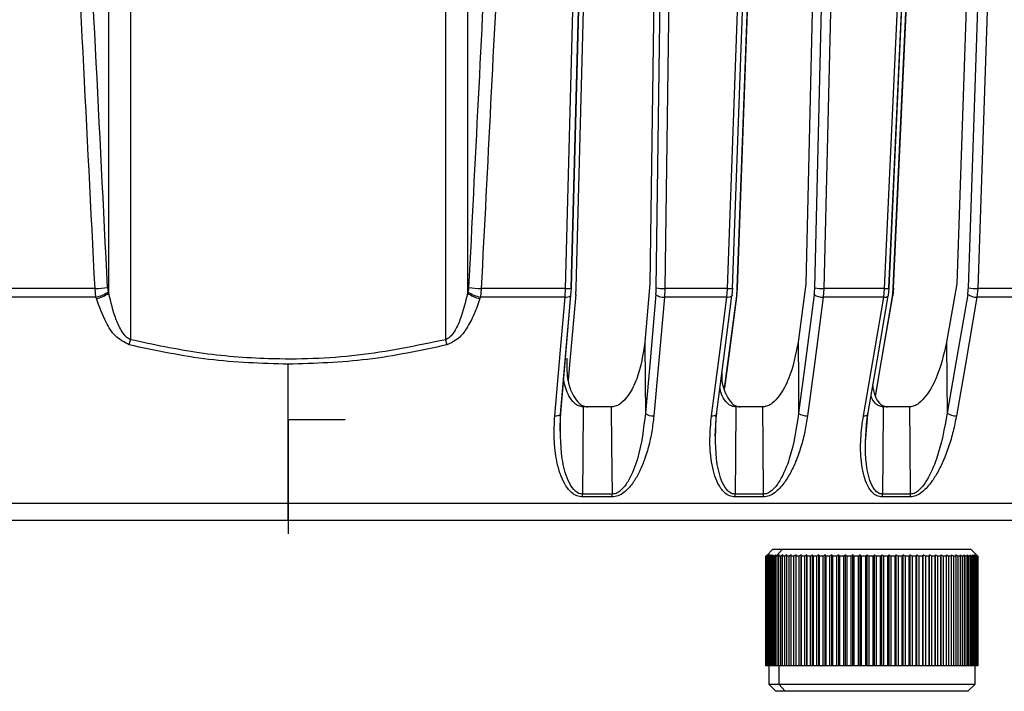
# Model space of a CAD drawing. Header units: millimetres. Extents: x -266 to 166, y -697 to -168.
# Tile 16 of 23: x -104 to -35, y -538 to -491. Entities that reach past the tile are written whole.
import ezdxf

# ---------------------------------------------------------------- set-up
doc = ezdxf.new("R2010")
doc.units = ezdxf.units.MM
doc.header["$PDSIZE"] = -1

msp = doc.modelspace()

# ---------------------------------------------------------------- linework, layer by layer
at = {"color": 7, "linetype": 'Continuous', "lineweight": 25}
for p, q in [((-98.07, -510.055), (-98.07, -453.068)), ((-96.538, -453.043), (-96.538, -513.33)), ((-74.404, -453.043), (-74.404, -513.33)), ((-72.872, -453.068), (-72.872, -510.055)), ((-64.223, -458.447), (-65.579, -509.689)), ((-65.236, -509.689), (-63.865, -458.447)), ((-59.348, -458.447), (-60.052, -509.406)), ((-59.611, -509.689), (-58.902, -458.447)), ((-40.948, -458.447), (-43.281, -509.689)), ((-42.958, -509.689), (-40.611, -458.447)), ((-36.786, -458.447), (-38.502, -509.406)), ((-37.681, -509.689), (-35.954, -458.447)), ((-47.938, -460.447), (-49.107, -509.406)), ((-99.037, -509.734), (-105.3, -509.734)), ((-98.975, -510.336), (-99.037, -509.734)), ((-71.905, -509.734), (-71.967, -510.336)), ((-65.987, -509.734), (-71.905, -509.734)), ((-66.018, -510.336), (-65.987, -509.734)), ((-65.6, -510.193), (-65.573, -509.701)), ((-65.581, -509.734), (-65.579, -509.689)), ((-65.258, -510.193), (-65.23, -509.702)), ((-60.052, -509.406), (-60.415, -513.497)), ((-59.009, -509.734), (-59.04, -510.336)), ((-54.6, -509.734), (-59.009, -509.734)), ((-54.647, -510.336), (-54.6, -509.734)), ((-54.275, -510.204), (-54.234, -509.704)), ((-53.94, -510.205), (-53.899, -509.704)), ((-49.107, -509.406), (-49.645, -513.498)), ((-47.836, -509.734), (-47.883, -510.336)), ((-43.564, -509.734), (-47.836, -509.734)), ((-43.626, -510.336), (-43.564, -509.734)), ((-43.3, -510.218), (-43.246, -509.707)), ((-42.976, -510.218), (-42.922, -509.707)), ((-38.502, -509.406), (-39.21, -513.497)), ((-37.016, -509.734), (-37.078, -510.336)), ((-32.926, -509.734), (-37.016, -509.734)), ((-98.975, -510.336), (-105.268, -510.336)), ((-98.101, -509.957), (-98.07, -510.055)), ((-72.841, -509.957), (-72.872, -510.055)), ((-66.018, -510.336), (-71.967, -510.336)), ((-54.647, -510.336), (-59.04, -510.336)), ((-43.626, -510.336), (-47.883, -510.336)), ((-43.3, -510.218), (-43.312, -510.248)), ((-42.988, -510.248), (-42.976, -510.218)), ((-33.002, -510.336), (-37.078, -510.336)), ((-96.629, -513.696), (-96.538, -513.33)), ((-74.404, -513.33), (-74.313, -513.696)), ((-85.471, -526.047), (-85.471, -515.052)), ((-62.744, -518.047), (-64.733, -518.047)), ((-52.116, -518.047), (-54.02, -518.047)), ((-41.797, -518.047), (-43.663, -518.047)), ((-66.364, -519.752), (-66.34, -518.571)), ((-55.459, -520.077), (-55.369, -518.582)), ((-44.914, -520.509), (-44.737, -518.59)), ((-52.066, -524.18), (-54.071, -524.18)), ((23.053, -524.849), (-193.995, -524.849)), ((-62.702, -524.38), (-64.792, -524.38)), ((-52.079, -524.38), (-54.083, -524.38)), ((-41.766, -524.38), (-43.728, -524.38)), ((-51.409, -528.047), (-51.873, -528.512)), ((-51.409, -528.047), (-37.509, -528.047)), ((-50.733, -528.047), (-51.185, -528.547)), ((-49.424, -536.247), (-49.424, -528.442)), ((-49.034, -536.247), (-49.034, -528.442)), ((-48.622, -536.247), (-48.622, -528.442)), ((-48.19, -536.247), (-48.19, -528.442)), ((-47.74, -536.247), (-47.74, -528.442)), ((-47.273, -536.247), (-47.273, -528.442)), ((-46.793, -536.247), (-46.793, -528.442)), ((-46.302, -536.247), (-46.302, -528.442)), ((-45.801, -536.247), (-45.801, -528.442)), ((-45.294, -536.247), (-45.294, -528.442)), ((-44.783, -536.247), (-44.783, -528.442)), ((-44.271, -536.247), (-44.271, -528.442)), ((-43.759, -536.247), (-43.759, -528.442)), ((-43.251, -536.247), (-43.251, -528.442)), ((-42.748, -536.247), (-42.748, -528.442)), ((-42.254, -536.247), (-42.254, -528.442)), ((-41.771, -536.247), (-41.771, -528.442)), ((-41.301, -536.247), (-41.301, -528.442)), ((-40.846, -536.247), (-40.846, -528.442)), ((-40.408, -536.247), (-40.408, -528.442)), ((-39.991, -536.247), (-39.991, -528.442)), ((-39.595, -536.247), (-39.595, -528.442)), ((-37.045, -528.512), (-37.509, -528.047)), ((-51.909, -528.547), (-51.873, -528.512)), ((-51.901, -528.547), (-51.909, -528.547)), ((-51.909, -528.547), (-51.909, -536.247)), ((-51.901, -536.247), (-51.901, -528.547)), ((-51.858, -528.547), (-51.888, -528.547)), ((-51.888, -528.547), (-51.888, -536.247)), ((-51.858, -536.247), (-51.858, -528.547)), ((-51.78, -528.547), (-51.831, -528.547)), ((-51.831, -528.547), (-51.831, -536.247)), ((-51.78, -536.247), (-51.78, -528.547)), ((-51.666, -528.547), (-51.739, -528.547)), ((-51.739, -528.547), (-51.739, -536.247)), ((-51.666, -536.247), (-51.666, -528.547)), ((-51.517, -528.547), (-51.61, -528.547)), ((-51.61, -528.547), (-51.61, -536.247)), ((-51.517, -536.247), (-51.517, -528.547)), ((-51.334, -528.547), (-51.447, -528.547)), ((-51.447, -528.547), (-51.447, -536.247)), ((-51.334, -536.247), (-51.334, -528.547)), ((-51.117, -528.547), (-51.25, -528.547)), ((-51.25, -528.547), (-51.25, -536.247)), ((-51.117, -536.247), (-51.117, -528.547)), ((-50.867, -528.547), (-51.02, -528.547)), ((-51.02, -528.547), (-51.02, -536.247)), ((-50.867, -536.247), (-50.867, -528.547)), ((-50.586, -528.547), (-50.758, -528.547)), ((-50.758, -528.547), (-50.758, -536.247)), ((-50.586, -536.247), (-50.586, -528.547)), ((-50.276, -528.547), (-50.465, -528.547)), ((-50.465, -528.547), (-50.465, -536.247)), ((-50.276, -536.247), (-50.276, -528.547)), ((-49.937, -528.547), (-50.143, -528.547)), ((-50.143, -528.547), (-50.143, -536.247)), ((-49.937, -536.247), (-49.937, -528.547)), ((-49.572, -528.547), (-49.793, -528.547)), ((-49.793, -528.547), (-49.793, -536.247)), ((-49.572, -536.247), (-49.572, -528.547)), ((-49.181, -528.547), (-49.418, -528.547)), ((-49.418, -528.547), (-49.418, -536.247)), ((-49.181, -536.247), (-49.181, -528.547)), ((-48.768, -528.547), (-49.018, -528.547)), ((-49.018, -528.547), (-49.018, -536.247)), ((-48.768, -536.247), (-48.768, -528.547)), ((-48.333, -528.547), (-48.596, -528.547)), ((-48.596, -528.547), (-48.596, -536.247)), ((-48.333, -536.247), (-48.333, -528.547)), ((-47.88, -528.547), (-48.153, -528.547)), ((-48.153, -528.547), (-48.153, -536.247)), ((-47.88, -536.247), (-47.88, -528.547)), ((-47.41, -528.547), (-47.693, -528.547)), ((-47.693, -528.547), (-47.693, -536.247)), ((-47.41, -536.247), (-47.41, -528.547)), ((-46.926, -528.547), (-47.217, -528.547)), ((-47.217, -528.547), (-47.217, -536.247)), ((-46.926, -536.247), (-46.926, -528.547)), ((-46.429, -528.547), (-46.728, -528.547)), ((-46.728, -528.547), (-46.728, -536.247)), ((-46.429, -536.247), (-46.429, -528.547)), ((-45.923, -528.547), (-46.227, -528.547)), ((-46.227, -528.547), (-46.227, -536.247)), ((-45.923, -536.247), (-45.923, -528.547)), ((-45.41, -528.547), (-45.718, -528.547)), ((-45.718, -528.547), (-45.718, -536.247)), ((-45.41, -536.247), (-45.41, -528.547)), ((-44.892, -528.547), (-45.203, -528.547)), ((-45.203, -528.547), (-45.203, -536.247)), ((-44.892, -536.247), (-44.892, -528.547)), ((-44.373, -528.547), (-44.684, -528.547)), ((-44.684, -528.547), (-44.684, -536.247)), ((-44.373, -536.247), (-44.373, -528.547)), ((-43.853, -528.547), (-44.164, -528.547)), ((-44.164, -528.547), (-44.164, -536.247)), ((-43.853, -536.247), (-43.853, -528.547)), ((-43.337, -528.547), (-43.645, -528.547)), ((-43.645, -528.547), (-43.645, -536.247)), ((-43.337, -536.247), (-43.337, -528.547)), ((-42.826, -528.547), (-43.131, -528.547)), ((-43.131, -528.547), (-43.131, -536.247)), ((-42.826, -536.247), (-42.826, -528.547)), ((-42.323, -528.547), (-42.622, -528.547)), ((-42.622, -528.547), (-42.622, -536.247)), ((-42.323, -536.247), (-42.323, -528.547)), ((-41.83, -528.547), (-42.123, -528.547)), ((-42.123, -528.547), (-42.123, -536.247)), ((-41.83, -536.247), (-41.83, -528.547)), ((-41.35, -528.547), (-41.635, -528.547)), ((-41.635, -528.547), (-41.635, -536.247)), ((-41.35, -536.247), (-41.35, -528.547)), ((-40.885, -528.547), (-41.161, -528.547)), ((-41.161, -528.547), (-41.161, -536.247)), ((-40.885, -536.247), (-40.885, -528.547)), ((-40.438, -528.547), (-40.703, -528.547)), ((-40.703, -528.547), (-40.703, -536.247)), ((-40.438, -536.247), (-40.438, -528.547)), ((-40.01, -528.547), (-40.264, -528.547)), ((-40.264, -528.547), (-40.264, -536.247)), ((-40.01, -536.247), (-40.01, -528.547)), ((-39.604, -528.547), (-39.844, -528.547)), ((-39.844, -528.547), (-39.844, -536.247)), ((-39.604, -536.247), (-39.604, -528.547)), ((-39.222, -528.547), (-39.448, -528.547)), ((-39.448, -528.547), (-39.448, -536.247)), ((-39.222, -536.247), (-39.222, -528.547)), ((-38.865, -528.547), (-39.075, -528.547)), ((-39.075, -528.547), (-39.075, -536.247)), ((-38.865, -536.247), (-38.865, -528.547)), ((-38.535, -528.547), (-38.729, -528.547)), ((-38.729, -528.547), (-38.729, -536.247)), ((-38.535, -536.247), (-38.535, -528.547)), ((-38.235, -528.547), (-38.411, -528.547)), ((-38.411, -528.547), (-38.411, -536.247)), ((-38.235, -536.247), (-38.235, -528.547)), ((-37.964, -528.547), (-38.122, -528.547)), ((-38.122, -528.547), (-38.122, -536.247)), ((-37.964, -536.247), (-37.964, -528.547)), ((-37.725, -528.547), (-37.864, -528.547)), ((-37.864, -528.547), (-37.864, -536.247)), ((-37.725, -536.247), (-37.725, -528.547)), ((-37.519, -528.547), (-37.639, -528.547)), ((-37.639, -528.547), (-37.639, -536.247)), ((-37.519, -536.247), (-37.519, -528.547)), ((-37.347, -528.547), (-37.446, -528.547)), ((-37.446, -528.547), (-37.446, -536.247)), ((-37.347, -536.247), (-37.347, -528.547)), ((-37.21, -528.547), (-37.288, -528.547)), ((-37.288, -528.547), (-37.288, -536.247)), ((-37.21, -536.247), (-37.21, -528.547)), ((-37.107, -528.547), (-37.164, -528.547)), ((-37.164, -528.547), (-37.164, -536.247)), ((-37.107, -536.247), (-37.107, -528.547)), ((-37.041, -528.547), (-37.076, -528.547)), ((-37.076, -528.547), (-37.076, -536.247)), ((-37.041, -536.247), (-37.041, -528.547)), ((-37.011, -528.547), (-37.025, -528.547)), ((-37.025, -528.547), (-37.025, -536.247)), ((-37.011, -536.247), (-37.011, -528.547)), ((-37.009, -528.547), (-37.009, -536.247)), ((-37.009, -536.247), (-51.909, -536.247)), ((-51.709, -536.247), (-51.709, -537.547)), ((-51.004, -536.247), (-51.004, -537.547)), ((-37.209, -537.547), (-37.209, -536.247)), ((-51.709, -537.547), (-51.209, -538.047)), ((-51.709, -537.547), (-37.209, -537.547)), ((-37.709, -538.047), (-51.209, -538.047)), ((-50.553, -538.047), (-51.004, -537.547)), ((-37.709, -538.047), (-37.209, -537.547))]:
    msp.add_line(p, q, dxfattribs=at)
at = {"color": 7, "linetype": 'Continuous'}
for q in [(-81.458, -518.947), (-85.471, -526.974)]:
    msp.add_line((-85.471, -518.947), q, dxfattribs=at)
at = {"color": 7, "linetype": 'Continuous', "lineweight": 25, "flags": 128}
for points in [[(-65.987, -509.734), (-65.233, -481.292), (-64.628, -458.447)], [(-65.591, -509.71), (-64.93, -484.719), (-64.235, -458.448)], [(-58.302, -458.447), (-58.701, -487.447), (-59.009, -509.734)], [(-43.564, -509.734), (-42.268, -481.292), (-41.227, -458.447)], [(-43.254, -509.715), (-42.116, -484.723), (-40.92, -458.448)], [(-42.93, -509.703), (-41.785, -484.723), (-40.582, -458.448)], [(-35.29, -458.447), (-36.266, -487.447), (-37.016, -509.734)], [(-54.6, -509.734), (-53.611, -482.418), (-52.817, -460.495)], [(-54.247, -509.712), (-53.379, -485.718), (-52.466, -460.471)], [(-53.918, -509.689), (-52.913, -482.114), (-52.123, -460.447)], [(-53.911, -509.696), (-53.037, -485.718), (-52.116, -460.472)], [(-48.472, -509.689), (-47.814, -482.114), (-47.296, -460.447)], [(-46.662, -460.495), (-47.325, -488.326), (-47.836, -509.734)], [(-65.579, -509.689), (-65.571, -509.698), (-65.573, -509.702)], [(-65.23, -509.702), (-65.228, -509.698), (-65.236, -509.689)], [(-53.899, -509.704), (-53.901, -509.698), (-53.918, -509.689)], [(-42.922, -509.707), (-42.93, -509.698), (-42.958, -509.689)], [(-98.944, -510.434), (-98.961, -510.379), (-98.975, -510.336)], [(-71.967, -510.336), (-71.985, -510.391), (-71.998, -510.434)], [(-66.738, -518.678), (-66.338, -514.04), (-66.018, -510.336)], [(-66.34, -518.571), (-66.014, -514.797), (-65.62, -510.229)], [(-66.323, -518.482), (-65.92, -513.81), (-65.609, -510.205)], [(-65.261, -510.14), (-65.67, -514.811), (-65.791, -516.192)], [(-65.258, -510.194), (-65.255, -510.179), (-65.261, -510.14)], [(-59.633, -510.14), (-60.047, -514.811), (-60.372, -518.482)], [(-59.04, -510.336), (-59.457, -515.041), (-59.779, -518.678)], [(-55.726, -518.679), (-55.126, -514.04), (-54.647, -510.336)], [(-55.369, -518.582), (-54.881, -514.807), (-54.291, -510.239)], [(-53.955, -510.14), (-54.565, -514.812), (-54.815, -516.726)], [(-54.806, -516.754), (-54.552, -514.807), (-53.956, -510.239)], [(-54.275, -510.205), (-54.279, -510.216), (-54.291, -510.239)], [(-53.956, -510.239), (-53.943, -510.216), (-53.94, -510.205)], [(-53.94, -510.205), (-53.94, -510.179), (-53.955, -510.14)], [(-48.506, -510.14), (-49.121, -514.812), (-49.604, -518.483)], [(-47.883, -510.336), (-48.501, -515.041), (-48.98, -518.679)], [(-45.052, -518.678), (-44.259, -514.04), (-43.626, -510.336)], [(-44.737, -518.59), (-44.092, -514.816), (-43.312, -510.248)], [(-43.006, -510.14), (-43.81, -514.811), (-44.236, -517.286)], [(-44.207, -517.331), (-43.774, -514.816), (-42.988, -510.248)], [(-37.726, -510.14), (-38.535, -514.811), (-39.17, -518.482)], [(-37.078, -510.336), (-37.892, -515.041), (-38.521, -518.678)], [(-60.415, -513.497), (-60.391, -516.289), (-60.372, -518.482)], [(-49.645, -513.498), (-49.622, -516.29), (-49.604, -518.483)], [(-39.21, -513.497), (-39.187, -516.289), (-39.17, -518.482)], [(-64.733, -518.047), (-64.762, -521.482), (-64.784, -524.18)], [(-62.693, -524.18), (-62.722, -520.746), (-62.744, -518.047)], [(-54.02, -518.047), (-54.048, -521.482), (-54.071, -524.18)], [(-52.066, -524.18), (-52.094, -520.746), (-52.116, -518.047)], [(-43.663, -518.047), (-43.69, -521.482), (-43.712, -524.18)], [(-41.749, -524.18), (-41.776, -520.746), (-41.797, -518.047)], [(-66.738, -518.678), (-66.643, -518.675), (-66.555, -518.665), (-66.477, -518.647), (-66.412, -518.623), (-66.362, -518.593), (-66.33, -518.558), (-66.317, -518.521), (-66.323, -518.482)], [(-55.726, -518.679), (-55.634, -518.676), (-55.551, -518.665), (-55.479, -518.648), (-55.421, -518.623), (-55.38, -518.594), (-55.357, -518.559), (-55.353, -518.522), (-55.368, -518.483)], [(-45.052, -518.678), (-44.964, -518.675), (-44.887, -518.665), (-44.821, -518.647), (-44.772, -518.623), (-44.739, -518.593), (-44.728, -518.569)]]:
    msp.add_lwpolyline(points, dxfattribs=at)
at = {"color": 7, "linetype": 'Continuous', "lineweight": 25}
for centre, radius, start, end in [((-99.284, -501.857), 7.881, 271.79729, 278.24788), ((-71.658, -501.857), 7.881, 261.75212, 268.20271), ((-65.887, -508.36), 1.378, 265.87131, 283.18674), ((-59.128, -507.313), 2.424, 258.50872, 272.81352), ((-54.503, -508.679), 1.06, 264.75933, 284.69614), ((-47.942, -506.754), 2.982, 259.75373, 272.03843), ((-43.479, -508.626), 1.111, 265.60627, 281.67906), ((-37.106, -506.187), 3.548, 260.68189, 271.45739), ((-99.436, -508.073), 2.309, 281.51869, 305.31279), ((-99.405, -508.171), 2.309, 281.52426, 305.31694), ((-71.537, -508.171), 2.309, 234.68306, 258.47574), ((-71.506, -508.073), 2.309, 234.68721, 258.48131), ((-65.95, -509.794), 0.546, 262.85003, 307.13719), ((-65.684, -510.171), 0.0859, 317.48462, 21.48056), ((-59.126, -509.602), 0.739, 226.70541, 276.70119), ((-54.579, -509.885), 0.456, 261.38862, 309.14492), ((-47.953, -509.468), 0.87, 230.48793, 274.61155), ((-43.559, -509.969), 0.373, 259.6528, 311.54547), ((-43.071, -510.209), 0.0947, 354.3236, 46.88527), ((-37.128, -509.333), 1.004, 233.46631, 272.87621), ((-59.866, -517.944), 0.739, 226.71189, 276.7186), ((-49.05, -517.811), 0.871, 230.49181, 274.62873), ((-38.572, -517.675), 1.004, 233.46816, 272.8933), ((-67.225, -524.183), 2.441, 355.36731, 0.07631), ((-64.911, -524.183), 2.218, 354.90025, 0.08331), ((-55.685, -524.183), 1.614, 352.97889, 0.10975), ((-53.585, -524.183), 1.519, 352.53329, 0.11526), ((-44.932, -524.183), 1.22, 350.6821, 0.13507), ((-42.916, -524.183), 1.167, 350.24864, 0.13891)]:
    msp.add_arc(centre, radius, start, end, dxfattribs=at)
for points, knots in [([(-99.037, -509.734), (-99.6, -498.651), (-100.62, -478.597), (-101.631, -458.542), (-102.083, -449.57)], [0, 0, 0, 0, 0.552661, 1, 1, 1, 1]), ([(-98.153, -509.657), (-98.721, -498.426), (-99.734, -478.372), (-100.739, -458.317), (-101.181, -449.493)], [0, 0, 0, 0, 0.56, 1, 1, 1, 1]), ([(-69.761, -449.493), (-70.324, -460.724), (-71.329, -480.779), (-72.343, -500.833), (-72.789, -509.657)], [0, 0, 0, 0, 0.56, 1, 1, 1, 1]), ([(-68.859, -449.57), (-69.432, -460.948), (-70.444, -481.004), (-71.464, -501.058), (-71.905, -509.734)], [0, 0, 0, 0, 0.567339, 1, 1, 1, 1]), ([(-98.153, -509.657), (-98.148, -509.715), (-98.139, -509.819), (-98.113, -509.915), (-98.101, -509.957)], [0, 0, 0, 0, 0.556145, 1, 1, 1, 1]), ([(-72.789, -509.657), (-72.794, -509.715), (-72.803, -509.819), (-72.829, -509.915), (-72.841, -509.957)], [0, 0, 0, 0, 0.559533, 1, 1, 1, 1]), ([(-65.261, -510.14), (-65.255, -510.058), (-65.243, -509.912), (-65.238, -509.757), (-65.236, -509.689)], [0, 0, 0, 0, 0.5596385, 1, 1, 1, 1]), ([(-59.633, -510.14), (-59.627, -510.058), (-59.615, -509.912), (-59.612, -509.757), (-59.611, -509.689)], [0, 0, 0, 0, 0.559639, 1, 1, 1, 1]), ([(-53.955, -510.14), (-53.946, -510.058), (-53.929, -509.912), (-53.921, -509.757), (-53.918, -509.689)], [0, 0, 0, 0, 0.5596384, 1, 1, 1, 1]), ([(-48.506, -510.14), (-48.497, -510.058), (-48.48, -509.912), (-48.475, -509.757), (-48.472, -509.689)], [0, 0, 0, 0, 0.5596384, 1, 1, 1, 1]), ([(-43.006, -510.14), (-42.993, -510.058), (-42.971, -509.912), (-42.962, -509.757), (-42.958, -509.689)], [0, 0, 0, 0, 0.559639, 1, 1, 1, 1]), ([(-37.726, -510.14), (-37.713, -510.058), (-37.691, -509.912), (-37.684, -509.757), (-37.681, -509.689)], [0, 0, 0, 0, 0.559639, 1, 1, 1, 1]), ([(-96.629, -513.696), (-96.98, -513.504), (-97.686, -513.12), (-98.407, -511.906), (-98.739, -510.995), (-98.944, -510.434)], [0, 0, 0, 0, 0.2753864, 0.5533462, 1, 1, 1, 1]), ([(-96.538, -513.33), (-96.59, -513.307), (-96.7, -513.256), (-96.915, -513.074), (-97.241, -512.643), (-97.707, -511.616), (-97.924, -510.685), (-98.07, -510.055)], [0, 0, 0, 0, 0.04424, 0.094998, 0.221512, 0.473249, 1, 1, 1, 1]), ([(-72.872, -510.055), (-73.019, -510.687), (-73.236, -511.619), (-73.703, -512.646), (-74.028, -513.075), (-74.243, -513.256), (-74.353, -513.307), (-74.404, -513.33)], [0, 0, 0, 0, 0.528591, 0.779164, 0.905258, 0.955871, 1, 1, 1, 1]), ([(-71.998, -510.434), (-72.126, -510.813), (-72.372, -511.537), (-72.879, -512.479), (-73.462, -513.29), (-74.032, -513.562), (-74.313, -513.696)], [0, 0, 0, 0, 0.29667, 0.566736, 0.786151, 1, 1, 1, 1]), ([(-85.471, -515.052), (-87.336, -514.993), (-91.096, -514.876), (-94.775, -514.091), (-96.629, -513.696)], [0, 0, 0, 0, 0.4961333, 1, 1, 1, 1]), ([(-74.404, -513.33), (-76.461, -513.754), (-80.562, -514.6), (-86.393, -514.778), (-91.738, -514.36), (-94.935, -513.674), (-96.538, -513.33)], [0, 0, 0, 0, 0.281604, 0.561434, 0.779971, 1, 1, 1, 1]), ([(-74.313, -513.696), (-76.167, -514.091), (-79.846, -514.876), (-83.606, -514.993), (-85.471, -515.052)], [0, 0, 0, 0, 0.503867, 1, 1, 1, 1]), ([(-60.415, -513.497), (-60.544, -514.364), (-60.739, -515.668), (-61.433, -517.112), (-61.981, -517.746), (-62.348, -517.968), (-62.578, -518.038), (-62.689, -518.044), (-62.744, -518.047)], [0, 0, 0, 0, 0.497301, 0.747796, 0.873525, 0.940465, 0.970628, 1, 1, 1, 1]), ([(-49.645, -513.498), (-49.81, -514.365), (-50.058, -515.668), (-50.799, -517.113), (-51.36, -517.746), (-51.726, -517.968), (-51.954, -518.038), (-52.062, -518.044), (-52.116, -518.047)], [0, 0, 0, 0, 0.497302, 0.747797, 0.873526, 0.940464, 0.970627, 1, 1, 1, 1]), ([(-39.21, -513.497), (-39.409, -514.364), (-39.708, -515.668), (-40.487, -517.112), (-41.056, -517.746), (-41.419, -517.968), (-41.641, -518.038), (-41.746, -518.044), (-41.797, -518.047)], [0, 0, 0, 0, 0.4973011, 0.7477963, 0.8735255, 0.9404648, 0.9706276, 1, 1, 1, 1]), ([(-65.898, -514.626), (-65.905, -515.111), (-65.917, -516.033), (-65.558, -517.112), (-65.122, -517.746), (-64.792, -517.968), (-64.573, -518.038), (-64.463, -518.044), (-64.408, -518.047)], [0, 0, 0, 0, 0.356931, 0.677373, 0.83821, 0.923841, 0.962426, 1, 1, 1, 1]), ([(-55.005, -515.651), (-55.009, -515.791), (-55.026, -516.365), (-54.778, -517.111), (-54.387, -517.746), (-54.075, -517.968), (-53.864, -518.038), (-53.757, -518.044), (-53.704, -518.047)], [0, 0, 0, 0, 0.138448, 0.56776, 0.783242, 0.897964, 0.949659, 1, 1, 1, 1]), ([(-64.733, -518.047), (-64.787, -518.044), (-64.897, -518.038), (-65.116, -517.968), (-65.444, -517.747), (-65.872, -517.149), (-66.026, -516.559), (-66.125, -516.178)], [0, 0, 0, 0, 0.060993, 0.123606, 0.262457, 0.523398, 1, 1, 1, 1]), ([(-44.426, -516.484), (-44.381, -516.757), (-44.303, -517.239), (-44, -517.745), (-43.712, -517.968), (-43.512, -518.038), (-43.409, -518.044), (-43.358, -518.047)], [0, 0, 0, 0, 0.3950482, 0.6966302, 0.857195, 0.9295454, 1, 1, 1, 1]), ([(-54.02, -518.047), (-54.073, -518.044), (-54.18, -518.038), (-54.391, -517.969), (-54.699, -517.747), (-54.998, -517.318), (-55.088, -516.924), (-55.131, -516.736)], [0, 0, 0, 0, 0.080262, 0.162656, 0.345367, 0.688741, 1, 1, 1, 1]), ([(-43.663, -518.047), (-43.714, -518.044), (-43.817, -518.038), (-44.016, -517.968), (-44.298, -517.759), (-44.434, -517.492), (-44.521, -517.322)], [0, 0, 0, 0, 0.12088, 0.244969, 0.52015, 1, 1, 1, 1]), ([(-64.792, -524.38), (-64.929, -524.364), (-65.222, -524.328), (-65.563, -524.084), (-65.845, -523.777), (-66.125, -523.335), (-66.392, -522.706), (-66.663, -521.667), (-66.822, -520.305), (-66.766, -519.221), (-66.738, -518.678)], [0, 0, 0, 0, 0.059107, 0.125877, 0.184691, 0.251745, 0.368123, 0.5023, 0.7509, 1, 1, 1, 1]), ([(-64.784, -524.18), (-64.843, -524.175), (-64.962, -524.166), (-65.183, -524.07), (-65.513, -523.783), (-65.944, -522.987), (-66.383, -521.181), (-66.347, -519.565), (-66.323, -518.482)], [0, 0, 0, 0, 0.027017, 0.054614, 0.112004, 0.233472, 0.486434, 1, 1, 1, 1]), ([(-59.779, -518.678), (-59.82, -519.043), (-59.902, -519.776), (-60.14, -520.859), (-60.453, -521.855), (-60.826, -522.715), (-61.2, -523.342), (-61.555, -523.781), (-61.886, -524.086), (-62.267, -524.328), (-62.563, -524.364), (-62.702, -524.38)], [0, 0, 0, 0, 0.1674598, 0.3363771, 0.4994637, 0.6333474, 0.7495151, 0.8161592, 0.874692, 0.9411253, 1, 1, 1, 1]), ([(-60.372, -518.482), (-60.5, -519.568), (-60.689, -521.186), (-61.377, -522.993), (-61.916, -523.787), (-62.282, -524.071), (-62.515, -524.166), (-62.634, -524.175), (-62.693, -524.18)], [0, 0, 0, 0, 0.515052, 0.767691, 0.888561, 0.945758, 0.973209, 1, 1, 1, 1]), ([(-54.083, -524.38), (-54.215, -524.364), (-54.498, -524.328), (-54.82, -524.086), (-55.08, -523.78), (-55.334, -523.339), (-55.568, -522.711), (-55.786, -521.67), (-55.881, -520.307), (-55.778, -519.222), (-55.726, -518.679)], [0, 0, 0, 0, 0.0589532, 0.1255132, 0.1841485, 0.2509866, 0.367434, 0.5017508, 0.7507855, 1, 1, 1, 1]), ([(-54.071, -524.18), (-54.128, -524.175), (-54.244, -524.166), (-54.456, -524.07), (-54.766, -523.785), (-55.159, -522.989), (-55.523, -521.183), (-55.43, -519.566), (-55.368, -518.483)], [0, 0, 0, 0, 0.027132, 0.054565, 0.111728, 0.232859, 0.48615, 1, 1, 1, 1]), ([(-48.98, -518.679), (-49.036, -519.043), (-49.148, -519.774), (-49.427, -520.852), (-49.774, -521.846), (-50.175, -522.705), (-50.566, -523.334), (-50.931, -523.776), (-51.269, -524.084), (-51.651, -524.328), (-51.942, -524.364), (-52.079, -524.38)], [0, 0, 0, 0, 0.167121, 0.335364, 0.497583, 0.631728, 0.748173, 0.815203, 0.874056, 0.940854, 1, 1, 1, 1]), ([(-49.604, -518.483), (-49.766, -519.564), (-50.008, -521.18), (-50.739, -522.985), (-51.292, -523.782), (-51.66, -524.07), (-51.891, -524.166), (-52.008, -524.175), (-52.066, -524.18)], [0, 0, 0, 0, 0.513067, 0.766261, 0.887846, 0.945306, 0.972941, 1, 1, 1, 1]), ([(-43.728, -524.38), (-43.855, -524.364), (-44.127, -524.328), (-44.426, -524.085), (-44.664, -523.778), (-44.888, -523.337), (-45.085, -522.709), (-45.248, -521.671), (-45.277, -520.308), (-45.127, -519.222), (-45.052, -518.678)], [0, 0, 0, 0, 0.059047, 0.125735, 0.184462, 0.251412, 0.367628, 0.501624, 0.750271, 1, 1, 1, 1]), ([(-43.712, -524.18), (-43.767, -524.175), (-43.878, -524.166), (-44.08, -524.07), (-44.369, -523.783), (-44.719, -522.987), (-45.004, -521.181), (-44.855, -519.565), (-44.755, -518.482)], [0, 0, 0, 0, 0.027028, 0.054631, 0.112021, 0.233459, 0.486379, 1, 1, 1, 1]), ([(-38.521, -518.678), (-38.592, -519.042), (-38.735, -519.774), (-39.053, -520.854), (-39.434, -521.849), (-39.859, -522.708), (-40.264, -523.335), (-40.634, -523.777), (-40.973, -524.084), (-41.352, -524.328), (-41.634, -524.364), (-41.766, -524.38)], [0, 0, 0, 0, 0.167221, 0.335728, 0.498319, 0.632114, 0.748277, 0.815271, 0.874092, 0.940871, 1, 1, 1, 1]), ([(-39.17, -518.482), (-39.366, -519.565), (-39.66, -521.181), (-40.43, -522.987), (-40.99, -523.783), (-41.355, -524.07), (-41.581, -524.166), (-41.693, -524.175), (-41.749, -524.18)], [0, 0, 0, 0, 0.513824, 0.766382, 0.887902, 0.945467, 0.973036, 1, 1, 1, 1]), ([(-62.693, -524.18), (-63.083, -524.18), (-63.779, -524.18), (-64.477, -524.18), (-64.784, -524.18)], [0, 0, 0, 0, 0.56, 1, 1, 1, 1]), ([(-41.749, -524.18), (-42.114, -524.18), (-42.767, -524.18), (-43.423, -524.18), (-43.712, -524.18)], [0, 0, 0, 0, 0.56, 1, 1, 1, 1]), ([(-85.471, -526.047), (-88.671, -526.047), (-95.178, -526.047), (-105.01, -526.047), (-114.957, -526.047), (-124.876, -526.047), (-134.607, -526.047), (-143.988, -526.047), (-152.853, -526.047), (-161.048, -526.047), (-168.436, -526.047), (-174.907, -526.047), (-180.38, -526.047), (-184.807, -526.047), (-188.185, -526.047), (-190.509, -526.047), (-191.91, -526.047), (-192.08, -526.047), (-192.163, -526.047)], [0, 0, 0, 0, 0.057284, 0.116497, 0.177468, 0.239987, 0.303803, 0.368625, 0.434137, 0.5, 0.565863, 0.631375, 0.696197, 0.760013, 0.822532, 0.883503, 0.942716, 1, 1, 1, 1]), ([(21.221, -526.047), (21.138, -526.047), (20.968, -526.047), (19.567, -526.047), (17.243, -526.047), (13.865, -526.047), (9.438, -526.047), (3.965, -526.047), (-2.506, -526.047), (-9.894, -526.047), (-18.089, -526.047), (-26.954, -526.047), (-36.335, -526.047), (-46.066, -526.047), (-55.985, -526.047), (-65.932, -526.047), (-75.764, -526.047), (-82.271, -526.047), (-85.471, -526.047)], [0, 0, 0, 0, 0.057284, 0.116497, 0.177468, 0.239987, 0.303803, 0.368625, 0.434137, 0.5, 0.565863, 0.631375, 0.696197, 0.760013, 0.822532, 0.883503, 0.942716, 1, 1, 1, 1]), ([(-51.79, -528.442), (-51.811, -528.462), (-51.848, -528.497), (-51.885, -528.532), (-51.901, -528.547)], [0, 0, 0, 0, 0.56, 1, 1, 1, 1]), ([(-51.888, -528.547), (-51.87, -528.528), (-51.837, -528.493), (-51.805, -528.458), (-51.79, -528.442)], [0, 0, 0, 0, 0.56, 1, 1, 1, 1]), ([(-51.741, -528.442), (-51.763, -528.462), (-51.802, -528.497), (-51.841, -528.532), (-51.858, -528.547)], [0, 0, 0, 0, 0.56, 1, 1, 1, 1]), ([(-51.831, -528.547), (-51.815, -528.528), (-51.785, -528.493), (-51.755, -528.458), (-51.741, -528.442)], [0, 0, 0, 0, 0.56, 1, 1, 1, 1]), ([(-51.657, -528.442), (-51.68, -528.462), (-51.721, -528.497), (-51.762, -528.532), (-51.78, -528.547)], [0, 0, 0, 0, 0.56, 1, 1, 1, 1]), ([(-51.739, -528.547), (-51.723, -528.528), (-51.696, -528.493), (-51.669, -528.458), (-51.657, -528.442)], [0, 0, 0, 0, 0.56, 1, 1, 1, 1]), ([(-51.538, -528.442), (-51.562, -528.462), (-51.605, -528.497), (-51.647, -528.532), (-51.666, -528.547)], [0, 0, 0, 0, 0.56, 1, 1, 1, 1]), ([(-51.61, -528.547), (-51.597, -528.528), (-51.573, -528.493), (-51.548, -528.458), (-51.538, -528.442)], [0, 0, 0, 0, 0.56, 1, 1, 1, 1]), ([(-51.384, -528.442), (-51.409, -528.462), (-51.453, -528.497), (-51.498, -528.532), (-51.517, -528.547)], [0, 0, 0, 0, 0.56, 1, 1, 1, 1]), ([(-51.447, -528.547), (-51.436, -528.528), (-51.414, -528.493), (-51.393, -528.458), (-51.384, -528.442)], [0, 0, 0, 0, 0.56, 1, 1, 1, 1]), ([(-51.196, -528.442), (-51.222, -528.462), (-51.268, -528.497), (-51.313, -528.532), (-51.334, -528.547)], [0, 0, 0, 0, 0.56, 1, 1, 1, 1]), ([(-51.25, -528.547), (-51.24, -528.528), (-51.222, -528.493), (-51.204, -528.458), (-51.196, -528.442)], [0, 0, 0, 0, 0.56, 1, 1, 1, 1]), ([(-50.976, -528.442), (-51.002, -528.462), (-51.049, -528.497), (-51.096, -528.532), (-51.117, -528.547)], [0, 0, 0, 0, 0.56, 1, 1, 1, 1]), ([(-51.02, -528.547), (-51.012, -528.528), (-50.997, -528.493), (-50.982, -528.458), (-50.976, -528.442)], [0, 0, 0, 0, 0.56, 1, 1, 1, 1]), ([(-50.723, -528.442), (-50.75, -528.462), (-50.798, -528.497), (-50.846, -528.532), (-50.867, -528.547)], [0, 0, 0, 0, 0.56, 1, 1, 1, 1]), ([(-50.758, -528.547), (-50.752, -528.528), (-50.74, -528.493), (-50.729, -528.458), (-50.723, -528.442)], [0, 0, 0, 0, 0.56, 1, 1, 1, 1]), ([(-50.441, -528.442), (-50.468, -528.462), (-50.517, -528.497), (-50.565, -528.532), (-50.586, -528.547)], [0, 0, 0, 0, 0.56, 1, 1, 1, 1]), ([(-50.465, -528.547), (-50.461, -528.528), (-50.453, -528.493), (-50.444, -528.458), (-50.441, -528.442)], [0, 0, 0, 0, 0.56, 1, 1, 1, 1]), ([(-50.129, -528.442), (-50.156, -528.462), (-50.206, -528.497), (-50.254, -528.532), (-50.276, -528.547)], [0, 0, 0, 0, 0.56, 1, 1, 1, 1]), ([(-50.143, -528.547), (-50.141, -528.528), (-50.136, -528.493), (-50.131, -528.458), (-50.129, -528.442)], [0, 0, 0, 0, 0.56, 1, 1, 1, 1]), ([(-49.789, -528.442), (-49.817, -528.462), (-49.866, -528.497), (-49.916, -528.532), (-49.937, -528.547)], [0, 0, 0, 0, 0.56, 1, 1, 1, 1]), ([(-49.793, -528.547), (-49.793, -528.528), (-49.791, -528.493), (-49.79, -528.458), (-49.789, -528.442)], [0, 0, 0, 0, 0.56, 1, 1, 1, 1]), ([(-49.424, -528.442), (-49.452, -528.462), (-49.501, -528.497), (-49.55, -528.532), (-49.572, -528.547)], [0, 0, 0, 0, 0.56, 1, 1, 1, 1]), ([(-49.418, -528.547), (-49.419, -528.528), (-49.421, -528.493), (-49.423, -528.458), (-49.424, -528.442)], [0, 0, 0, 0, 0.56, 1, 1, 1, 1]), ([(-49.034, -528.442), (-49.062, -528.462), (-49.111, -528.497), (-49.16, -528.532), (-49.181, -528.547)], [0, 0, 0, 0, 0.56, 1, 1, 1, 1]), ([(-49.018, -528.547), (-49.021, -528.528), (-49.026, -528.493), (-49.032, -528.458), (-49.034, -528.442)], [0, 0, 0, 0, 0.56, 1, 1, 1, 1]), ([(-48.622, -528.442), (-48.65, -528.462), (-48.698, -528.497), (-48.746, -528.532), (-48.768, -528.547)], [0, 0, 0, 0, 0.56, 1, 1, 1, 1]), ([(-48.596, -528.547), (-48.601, -528.528), (-48.61, -528.493), (-48.618, -528.458), (-48.622, -528.442)], [0, 0, 0, 0, 0.56, 1, 1, 1, 1]), ([(-48.19, -528.442), (-48.217, -528.462), (-48.265, -528.497), (-48.312, -528.532), (-48.333, -528.547)], [0, 0, 0, 0, 0.56, 1, 1, 1, 1]), ([(-48.153, -528.547), (-48.16, -528.528), (-48.172, -528.493), (-48.185, -528.458), (-48.19, -528.442)], [0, 0, 0, 0, 0.56, 1, 1, 1, 1]), ([(-47.74, -528.442), (-47.766, -528.462), (-47.813, -528.497), (-47.859, -528.532), (-47.88, -528.547)], [0, 0, 0, 0, 0.56, 1, 1, 1, 1]), ([(-47.693, -528.547), (-47.702, -528.528), (-47.717, -528.493), (-47.733, -528.458), (-47.74, -528.442)], [0, 0, 0, 0, 0.56, 1, 1, 1, 1]), ([(-47.273, -528.442), (-47.299, -528.462), (-47.345, -528.497), (-47.39, -528.532), (-47.41, -528.547)], [0, 0, 0, 0, 0.56, 1, 1, 1, 1]), ([(-47.217, -528.547), (-47.228, -528.528), (-47.246, -528.493), (-47.265, -528.458), (-47.273, -528.442)], [0, 0, 0, 0, 0.56, 1, 1, 1, 1]), ([(-46.793, -528.442), (-46.818, -528.462), (-46.862, -528.497), (-46.906, -528.532), (-46.926, -528.547)], [0, 0, 0, 0, 0.56, 1, 1, 1, 1]), ([(-46.728, -528.547), (-46.74, -528.528), (-46.762, -528.493), (-46.784, -528.458), (-46.793, -528.442)], [0, 0, 0, 0, 0.56, 1, 1, 1, 1]), ([(-46.302, -528.442), (-46.326, -528.462), (-46.368, -528.497), (-46.411, -528.532), (-46.429, -528.547)], [0, 0, 0, 0, 0.56, 1, 1, 1, 1]), ([(-46.227, -528.547), (-46.241, -528.528), (-46.266, -528.493), (-46.291, -528.458), (-46.302, -528.442)], [0, 0, 0, 0, 0.56, 1, 1, 1, 1]), ([(-45.801, -528.442), (-45.824, -528.462), (-45.865, -528.497), (-45.905, -528.532), (-45.923, -528.547)], [0, 0, 0, 0, 0.56, 1, 1, 1, 1]), ([(-45.718, -528.547), (-45.733, -528.528), (-45.761, -528.493), (-45.789, -528.458), (-45.801, -528.442)], [0, 0, 0, 0, 0.56, 1, 1, 1, 1]), ([(-45.294, -528.442), (-45.316, -528.462), (-45.355, -528.497), (-45.393, -528.532), (-45.41, -528.547)], [0, 0, 0, 0, 0.56, 1, 1, 1, 1]), ([(-45.203, -528.547), (-45.22, -528.528), (-45.25, -528.493), (-45.281, -528.458), (-45.294, -528.442)], [0, 0, 0, 0, 0.56, 1, 1, 1, 1]), ([(-44.783, -528.442), (-44.804, -528.462), (-44.84, -528.497), (-44.876, -528.532), (-44.892, -528.547)], [0, 0, 0, 0, 0.56, 1, 1, 1, 1]), ([(-44.684, -528.547), (-44.702, -528.528), (-44.735, -528.493), (-44.769, -528.458), (-44.783, -528.442)], [0, 0, 0, 0, 0.56, 1, 1, 1, 1]), ([(-44.271, -528.442), (-44.29, -528.462), (-44.324, -528.497), (-44.358, -528.532), (-44.373, -528.547)], [0, 0, 0, 0, 0.56, 1, 1, 1, 1]), ([(-44.164, -528.547), (-44.184, -528.528), (-44.219, -528.493), (-44.255, -528.458), (-44.271, -528.442)], [0, 0, 0, 0, 0.56, 1, 1, 1, 1]), ([(-43.759, -528.442), (-43.777, -528.462), (-43.808, -528.497), (-43.839, -528.532), (-43.853, -528.547)], [0, 0, 0, 0, 0.56, 1, 1, 1, 1]), ([(-43.645, -528.547), (-43.666, -528.528), (-43.704, -528.493), (-43.742, -528.458), (-43.759, -528.442)], [0, 0, 0, 0, 0.56, 1, 1, 1, 1]), ([(-43.251, -528.442), (-43.267, -528.462), (-43.295, -528.497), (-43.324, -528.532), (-43.337, -528.547)], [0, 0, 0, 0, 0.56, 1, 1, 1, 1]), ([(-43.131, -528.547), (-43.153, -528.528), (-43.193, -528.493), (-43.233, -528.458), (-43.251, -528.442)], [0, 0, 0, 0, 0.56, 1, 1, 1, 1]), ([(-42.748, -528.442), (-42.763, -528.462), (-42.789, -528.497), (-42.814, -528.532), (-42.826, -528.547)], [0, 0, 0, 0, 0.56, 1, 1, 1, 1]), ([(-42.622, -528.547), (-42.646, -528.528), (-42.688, -528.493), (-42.73, -528.458), (-42.748, -528.442)], [0, 0, 0, 0, 0.56, 1, 1, 1, 1]), ([(-42.254, -528.442), (-42.267, -528.462), (-42.29, -528.497), (-42.313, -528.532), (-42.323, -528.547)], [0, 0, 0, 0, 0.56, 1, 1, 1, 1]), ([(-42.123, -528.547), (-42.148, -528.528), (-42.191, -528.493), (-42.235, -528.458), (-42.254, -528.442)], [0, 0, 0, 0, 0.56, 1, 1, 1, 1]), ([(-41.771, -528.442), (-41.782, -528.462), (-41.802, -528.497), (-41.821, -528.532), (-41.83, -528.547)], [0, 0, 0, 0, 0.56, 1, 1, 1, 1]), ([(-41.635, -528.547), (-41.661, -528.528), (-41.706, -528.493), (-41.751, -528.458), (-41.771, -528.442)], [0, 0, 0, 0, 0.56, 1, 1, 1, 1]), ([(-41.301, -528.442), (-41.31, -528.462), (-41.326, -528.497), (-41.343, -528.532), (-41.35, -528.547)], [0, 0, 0, 0, 0.56, 1, 1, 1, 1]), ([(-41.161, -528.547), (-41.187, -528.528), (-41.234, -528.493), (-41.28, -528.458), (-41.301, -528.442)], [0, 0, 0, 0, 0.56, 1, 1, 1, 1]), ([(-40.846, -528.442), (-40.853, -528.462), (-40.866, -528.497), (-40.879, -528.532), (-40.885, -528.547)], [0, 0, 0, 0, 0.56, 1, 1, 1, 1]), ([(-40.703, -528.547), (-40.73, -528.528), (-40.777, -528.493), (-40.825, -528.458), (-40.846, -528.442)], [0, 0, 0, 0, 0.56, 1, 1, 1, 1]), ([(-40.408, -528.442), (-40.414, -528.462), (-40.424, -528.497), (-40.434, -528.532), (-40.438, -528.547)], [0, 0, 0, 0, 0.56, 1, 1, 1, 1]), ([(-40.264, -528.547), (-40.291, -528.528), (-40.339, -528.493), (-40.387, -528.458), (-40.408, -528.442)], [0, 0, 0, 0, 0.56, 1, 1, 1, 1]), ([(-39.991, -528.442), (-39.995, -528.462), (-40.001, -528.497), (-40.007, -528.532), (-40.01, -528.547)], [0, 0, 0, 0, 0.56, 1, 1, 1, 1]), ([(-39.844, -528.547), (-39.872, -528.528), (-39.92, -528.493), (-39.969, -528.458), (-39.991, -528.442)], [0, 0, 0, 0, 0.56, 1, 1, 1, 1]), ([(-39.595, -528.442), (-39.597, -528.462), (-39.6, -528.497), (-39.603, -528.532), (-39.604, -528.547)], [0, 0, 0, 0, 0.56, 1, 1, 1, 1]), ([(-39.448, -528.547), (-39.475, -528.528), (-39.524, -528.493), (-39.573, -528.458), (-39.595, -528.442)], [0, 0, 0, 0, 0.56, 1, 1, 1, 1]), ([(-39.075, -528.547), (-39.103, -528.528), (-39.152, -528.493), (-39.201, -528.458), (-39.223, -528.442)], [0, 0, 0, 0, 0.56, 1, 1, 1, 1]), ([(-39.223, -528.442), (-39.223, -528.462), (-39.222, -528.497), (-39.222, -528.532), (-39.222, -528.547)], [0, 0, 0, 0, 0.56, 1, 1, 1, 1]), ([(-38.729, -528.547), (-38.757, -528.528), (-38.806, -528.493), (-38.855, -528.458), (-38.877, -528.442)], [0, 0, 0, 0, 0.56, 1, 1, 1, 1]), ([(-38.877, -528.442), (-38.874, -528.462), (-38.871, -528.497), (-38.867, -528.532), (-38.865, -528.547)], [0, 0, 0, 0, 0.56, 1, 1, 1, 1]), ([(-38.411, -528.547), (-38.438, -528.528), (-38.487, -528.493), (-38.536, -528.458), (-38.557, -528.442)], [0, 0, 0, 0, 0.56, 1, 1, 1, 1]), ([(-38.557, -528.442), (-38.553, -528.462), (-38.546, -528.497), (-38.539, -528.532), (-38.535, -528.547)], [0, 0, 0, 0, 0.56, 1, 1, 1, 1]), ([(-38.122, -528.547), (-38.149, -528.528), (-38.197, -528.493), (-38.245, -528.458), (-38.267, -528.442)], [0, 0, 0, 0, 0.56, 1, 1, 1, 1]), ([(-38.267, -528.442), (-38.261, -528.462), (-38.25, -528.497), (-38.239, -528.532), (-38.235, -528.547)], [0, 0, 0, 0, 0.56, 1, 1, 1, 1]), ([(-37.864, -528.547), (-37.891, -528.528), (-37.938, -528.493), (-37.985, -528.458), (-38.006, -528.442)], [0, 0, 0, 0, 0.56, 1, 1, 1, 1]), ([(-38.006, -528.442), (-37.998, -528.462), (-37.984, -528.497), (-37.97, -528.532), (-37.964, -528.547)], [0, 0, 0, 0, 0.56, 1, 1, 1, 1]), ([(-37.639, -528.547), (-37.664, -528.528), (-37.711, -528.493), (-37.757, -528.458), (-37.777, -528.442)], [0, 0, 0, 0, 0.56, 1, 1, 1, 1]), ([(-37.777, -528.442), (-37.767, -528.462), (-37.75, -528.497), (-37.733, -528.532), (-37.725, -528.547)], [0, 0, 0, 0, 0.56, 1, 1, 1, 1]), ([(-37.446, -528.547), (-37.471, -528.528), (-37.516, -528.493), (-37.561, -528.458), (-37.581, -528.442)], [0, 0, 0, 0, 0.56, 1, 1, 1, 1]), ([(-37.581, -528.442), (-37.569, -528.462), (-37.549, -528.497), (-37.528, -528.532), (-37.519, -528.547)], [0, 0, 0, 0, 0.56, 1, 1, 1, 1]), ([(-37.288, -528.547), (-37.312, -528.528), (-37.355, -528.493), (-37.399, -528.458), (-37.418, -528.442)], [0, 0, 0, 0, 0.56, 1, 1, 1, 1]), ([(-37.418, -528.442), (-37.404, -528.462), (-37.381, -528.497), (-37.358, -528.532), (-37.347, -528.547)], [0, 0, 0, 0, 0.56, 1, 1, 1, 1]), ([(-37.164, -528.547), (-37.188, -528.528), (-37.229, -528.493), (-37.271, -528.458), (-37.289, -528.442)], [0, 0, 0, 0, 0.56, 1, 1, 1, 1]), ([(-37.289, -528.442), (-37.274, -528.462), (-37.248, -528.497), (-37.221, -528.532), (-37.21, -528.547)], [0, 0, 0, 0, 0.56, 1, 1, 1, 1]), ([(-37.076, -528.547), (-37.099, -528.528), (-37.138, -528.493), (-37.178, -528.458), (-37.195, -528.442)], [0, 0, 0, 0, 0.56, 1, 1, 1, 1]), ([(-37.195, -528.442), (-37.179, -528.462), (-37.15, -528.497), (-37.12, -528.532), (-37.107, -528.547)], [0, 0, 0, 0, 0.56, 1, 1, 1, 1]), ([(-37.025, -528.547), (-37.046, -528.528), (-37.083, -528.493), (-37.12, -528.458), (-37.137, -528.442)], [0, 0, 0, 0, 0.56, 1, 1, 1, 1]), ([(-37.137, -528.442), (-37.119, -528.462), (-37.087, -528.497), (-37.055, -528.532), (-37.041, -528.547)], [0, 0, 0, 0, 0.56, 1, 1, 1, 1]), ([(-37.009, -528.547), (-37.029, -528.528), (-37.064, -528.493), (-37.099, -528.458), (-37.114, -528.442)], [0, 0, 0, 0, 0.56, 1, 1, 1, 1]), ([(-37.114, -528.442), (-37.095, -528.462), (-37.06, -528.497), (-37.026, -528.532), (-37.011, -528.547)], [0, 0, 0, 0, 0.56, 1, 1, 1, 1])]:
    msp.add_open_spline(points, degree=3, knots=knots, dxfattribs=at)
at = {"color": 7, "linetype": 'Continuous'}
msp.add_point((-85.471, -518.947), dxfattribs=at)

doc.saveas('drawing.dxf')
